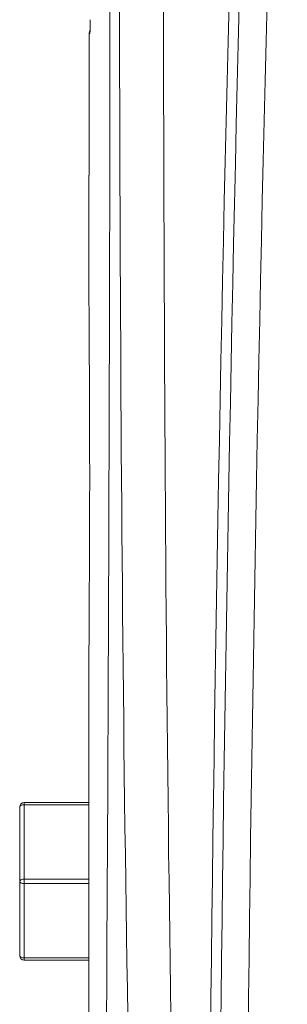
# Model space of a CAD drawing. Header units: millimetres. Extents: x 97 to 538, y 57 to 365.
# Tile 23 of 42: x 340.77 to 348.52, y 248.54 to 277.1. Entities that reach past the tile are written whole.
import ezdxf

# ---------------------------------------------------------------- set-up
doc = ezdxf.new("R2010")
doc.units = ezdxf.units.MM

msp = doc.modelspace()

# ---------------------------------------------------------------- linework, layer by layer
at = {"color": 7, "linetype": 'Continuous', "lineweight": 15}
for p, q in [((342.785, 276.703), (342.785, 272.992)), ((342.773, 269.728), (342.773, 272.593)), ((342.78, 272.593), (342.782, 272.618)), ((342.773, 249.274), (342.773, 258.059)), ((340.768, 252.109), (340.768, 254.268)), ((340.895, 254.331), (340.895, 254.395)), ((340.895, 254.395), (342.773, 254.395)), ((340.895, 254.331), (340.895, 252.172)), ((342.773, 254.331), (340.895, 254.331)), ((340.768, 249.95), (340.768, 252.109)), ((340.895, 252.045), (340.895, 252.172)), ((340.895, 252.172), (342.773, 252.172)), ((340.895, 252.045), (340.895, 249.886)), ((342.773, 252.045), (340.895, 252.045)), ((340.895, 249.823), (340.895, 249.886)), ((340.895, 249.886), (342.773, 249.886)), ((342.773, 249.823), (340.895, 249.823))]:
    msp.add_line(p, q, dxfattribs=at)
at = {"color": 7, "linetype": 'Continuous', "lineweight": 15, "flags": 128}
for points in [[(340.768, 254.268), (340.771, 254.28), (340.778, 254.292), (340.789, 254.303), (340.805, 254.313), (340.825, 254.321), (340.846, 254.326), (340.87, 254.33), (340.895, 254.331)], [(340.768, 252.109), (340.771, 252.121), (340.778, 252.133), (340.789, 252.144), (340.805, 252.154), (340.825, 252.162), (340.846, 252.167), (340.87, 252.171), (340.895, 252.172)], [(340.768, 252.109), (340.771, 252.096), (340.778, 252.085), (340.789, 252.074), (340.805, 252.064), (340.825, 252.056), (340.846, 252.05), (340.87, 252.047), (340.895, 252.045)], [(340.895, 249.886), (340.87, 249.888), (340.846, 249.891), (340.825, 249.897), (340.805, 249.905), (340.789, 249.915), (340.778, 249.926), (340.771, 249.937), (340.768, 249.95)]]:
    msp.add_lwpolyline(points, dxfattribs=at)
at = {"color": 7, "linetype": 'Continuous', "lineweight": 15}
for centre, radius, start, end in [((2516.341, 222.915), 2169.096, 178.034784, 179.990717), ((342.984, 276.703), 0.2, 154.5487, 180.0026), ((340.895, 254.268), 0.127, 90, 180), ((340.895, 249.95), 0.127, 180, 270)]:
    msp.add_arc(centre, radius, start, end, dxfattribs=at)
for points in [[(347.41, 297.266), (345.737, 247.969), (345.747, 198.62), (347.438, 149.324)], [(347.73, 149.445), (346.045, 198.66), (346.035, 247.932), (347.702, 297.145)], [(343.375, 290.585), (343.406, 274.167), (343.354, 257.738), (343.239, 241.37)], [(342.78, 272.593), (342.775, 272.593), (342.773, 272.593), (342.773, 272.593)]]:
    msp.add_open_spline(points, degree=3, dxfattribs=at)
for points, knots in [([(344.06, 240.414), (343.86, 248.729), (343.76, 257.046), (343.654, 273.679), (343.646, 281.997), (343.673, 290.314)], [0, 0, 0, 0, 0.5, 0.5, 1, 1, 1, 1]), ([(344.945, 290.311), (344.92, 281.999), (344.927, 273.687), (345.022, 257.064), (345.112, 248.752), (345.294, 240.442)], [0, 0, 0, 0, 0.5, 0.5, 1, 1, 1, 1]), ([(342.807, 276.911), (342.807, 276.93), (342.808, 276.988), (342.808, 277.056), (342.808, 277.102)], [0, 0, 0, 0, 0.333087, 1, 1, 1, 1]), ([(342.801, 276.703), (342.801, 276.705), (342.803, 276.709), (342.805, 276.758), (342.806, 276.831), (342.807, 276.891), (342.807, 276.911)], [0, 0, 0, 0, 0.2093045, 0.5256162, 0.8416959, 1, 1, 1, 1]), ([(342.807, 276.911), (342.807, 276.872), (342.806, 276.799), (342.804, 276.747), (342.803, 276.727), (342.803, 276.729), (342.803, 276.729)], [0, 0, 0, 0, 0.419011, 0.782484, 0.977321, 1, 1, 1, 1]), ([(342.801, 276.703), (342.8, 276.703), (342.799, 276.703), (342.798, 276.703), (342.796, 276.703), (342.794, 276.703), (342.792, 276.703), (342.789, 276.703), (342.787, 276.703), (342.785, 276.703)], [0, 0, 0, 0, 0.000174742, 0.000174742, 0.000174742, 0.000579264, 0.000579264, 0.000579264, 0.001138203, 0.001138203, 0.001138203, 0.001138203]), ([(342.782, 272.625), (342.782, 272.633), (342.783, 272.657), (342.784, 272.739), (342.784, 272.857), (342.784, 272.947), (342.785, 272.992)], [0, 0, 0, 0, 0.15755, 0.438329, 0.719199, 1, 1, 1, 1]), ([(342.78, 272.593), (342.781, 272.594), (342.781, 272.595), (342.782, 272.616), (342.782, 272.625)], [0, 0, 0, 0, 0.60054, 1, 1, 1, 1]), ([(342.782, 272.625), (342.782, 272.618), (342.781, 272.609), (342.781, 272.61), (342.781, 272.61)], [0, 0, 0, 0, 0.859483, 1, 1, 1, 1]), ([(342.773, 269.728), (342.773, 269.378), (342.775, 268.985), (342.778, 268.332), (342.779, 268.102), (342.782, 267.628), (342.784, 267.384), (342.786, 266.883), (342.788, 266.627), (342.79, 266.101), (342.791, 265.829), (342.794, 265.009), (342.795, 264.456), (342.795, 263.619), (342.795, 263.337), (342.794, 262.779), (342.793, 262.504), (342.791, 261.962), (342.79, 261.695), (342.788, 261.169), (342.786, 260.908), (342.782, 260.15), (342.779, 259.68), (342.776, 259.027), (342.775, 258.817), (342.773, 258.421), (342.773, 258.234), (342.773, 258.059)], [0, 0, 0, 0, 0.125, 0.125, 0.1875, 0.1875, 0.25, 0.25, 0.3125, 0.3125, 0.375, 0.375, 0.5, 0.5, 0.5625, 0.5625, 0.625, 0.625, 0.6875, 0.6875, 0.75, 0.75, 0.875, 0.875, 0.9375, 0.9375, 1, 1, 1, 1]), ([(342.773, 249.274), (342.773, 249.098), (342.773, 248.906), (342.774, 248.495), (342.775, 248.273), (342.776, 247.803), (342.776, 247.562), (342.777, 247.066), (342.777, 246.811), (342.777, 246.554)], [0, 0, 0, 0, 0.25, 0.25, 0.5, 0.5, 0.75, 0.75, 1, 1, 1, 1])]:
    msp.add_open_spline(points, degree=3, knots=knots, dxfattribs=at)

doc.saveas('drawing.dxf')
